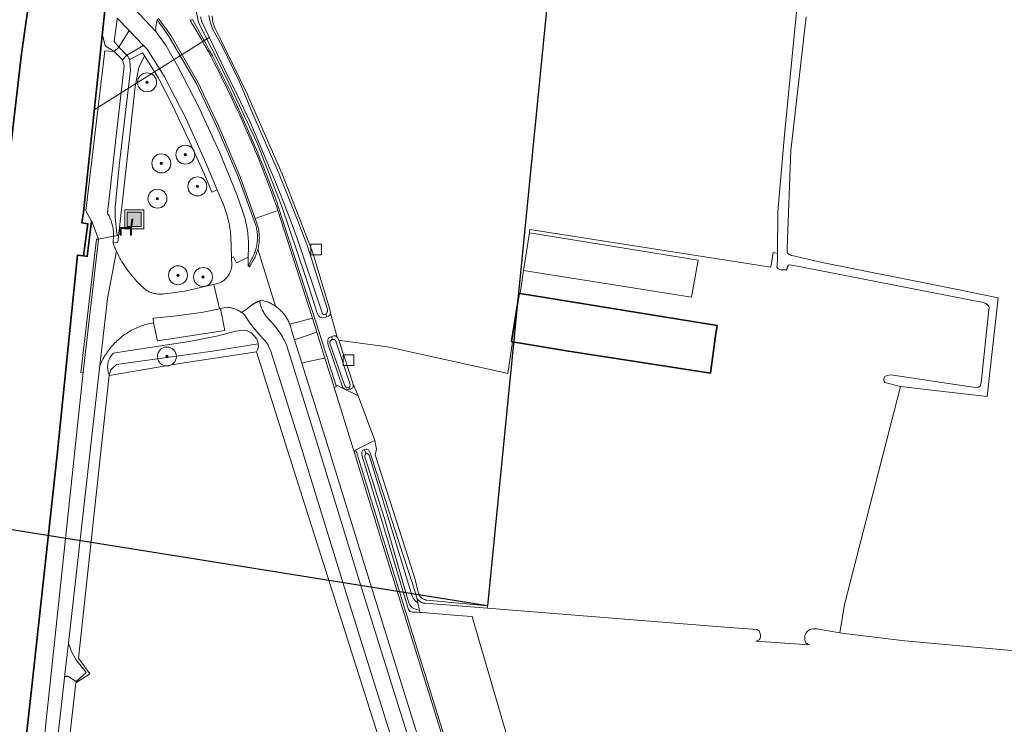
# Model space of a CAD drawing. Extents: x 154222 to 160093, y 456746 to 462495.
# Tile 204 of 254: x 159108 to 159316, y 460671 to 460820. Entities that reach past the tile are written whole.
import ezdxf

# ---------------------------------------------------------------- set-up
doc = ezdxf.new("R2010")
doc.units = 0
doc.header["$LTSCALE"] = 0.75
doc.layers.get('0').update_dxf_attribs({"linetype": 'CONTINUOUS'})
doc.layers.get('DEFPOINTS').update_dxf_attribs({"linetype": 'CONTINUOUS'})
for name, color, linetype, lineweight in [('B-XX-GK-BESCHOEIING-G', 252, 'GK-BESCHOEIING', 35), ('B-XX-GK-KADEMUUR-G', 252, 'CONTINUOUS', 35), ('B-XX-GR-BEPLANTING_CULTUUR_BODEMBEDEKKER-GV', 252, 'CONTINUOUS', 18), ('B-XX-GR-BOOM-S', 252, 'CONTINUOUS', 25), ('B-XX-GR-GRAS-GV', 252, 'CONTINUOUS', 13), ('B-XX-GR-HAAG-GV', 252, 'CONTINUOUS', 13), ('B-XX-IE-MEUBILAIR_WEGMEUBILAIR-S', 252, 'CONTINUOUS', 25), ('B-XX-IE-TERREINAFSCHEIDING_KUNSTMATIG_HEKWERK-G', 252, 'IE-TERREINAFSCHEIDING-KUNSTMATIG', 18), ('B-XX-KW-KUNSTWERK_DUIKER-G', 252, 'CONTINUOUS', 18), ('B-XX-OG-BEBOUWING-GV', 6, 'CONTINUOUS', 35), ('B-XX-OG-TERREIN_CULTUURSCHEIDING-GV', 252, 'CONTINUOUS', 18), ('B-XX-OG-TERREIN_ERF-GV', 252, 'CONTINUOUS', 18), ('B-XX-OG-WATER_SLOOT-GV', 252, 'CONTINUOUS', 18), ('B-XX-OG-WEG-GV', 252, 'CONTINUOUS', 18), ('B-XX-RI-GWA_RIOOLPUT-S', 252, 'CONTINUOUS', 25), ('B-XX-VH-VERHARDING_ASFALT-GV', 252, 'CONTINUOUS', 18), ('B-XX-VH-VERHARDING_BETON-GV', 252, 'CONTINUOUS', 18), ('B-XX-VH-VERHARDING_BETONSTRAATSTEEN-GV', 252, 'CONTINUOUS', 18), ('B-XX-VH-VERHARDING_GRASBETONSTEEN-GV', 252, 'CONTINUOUS', 18), ('B-XX-VH-VERHARDING_TEGEL-GV', 252, 'CONTINUOUS', 18)]:
    doc.layers.add(name, color=color, linetype=linetype, lineweight=lineweight)
doc.linetypes.add('GK-BESCHOEIING', pattern='A,30,-5,[1,NLCS.SHX,S=1,R=0,X=0,Y=0],-5', length=40)
doc.linetypes.add('IE-TERREINAFSCHEIDING-KUNSTMATIG', pattern='A,4,[82,NLCS.SHX,S=0.75,R=90,X=0,Y=0],4,-2', length=10)

# ---------------------------------------------------------------- blocks, each defined once
blk = doc.blocks.new('SIE-WEG_AFVALBAK-SO')
at = {"linetype": 'ByBlock', "lineweight": 18}
h = blk.add_hatch(color=0, dxfattribs=at)
h.dxf.hatch_style = 1
h.paths.add_polyline_path([(-1.5, -1.5), (1.5, -1.5), (1.5, 1.5), (-1.5, 1.5)])
at = {"color": 0, "linetype": 'ByBlock', "lineweight": 18}
for points in [[(-2, -2), (2, -2), (2, 2), (-2, 2)], [(-1.5, -1.5), (1.5, -1.5), (1.5, 1.5), (-1.5, 1.5)]]:
    blk.add_lwpolyline(points, close=True, dxfattribs=at)
blk = doc.blocks.new('SRI-PUT_INSPECTIEPUT_RIOOLPUT-SO')
at = {"color": 0, "linetype": 'ByBlock', "lineweight": 18}
blk.add_lwpolyline([(-1.125, -1.125), (1.125, -1.125), (1.125, 1.125), (-1.125, 1.125)], close=True, dxfattribs=at)
blk = doc.blocks.new('SIE-WEG_ZITBANK-SO')
at = {"color": 0, "linetype": 'ByBlock', "lineweight": 18}
blk.add_lwpolyline([(-0.91, -1.63), (-0.91, -0.2), (1.09, -0.2), (1.09, -1.63), (1.29, -1.63), (1.29, -0.21), (1.54, 1.78), (1.33, 1.78), (1.11, 0), (-1.11, 0), (-1.11, -1.63)], close=True, dxfattribs=at)
blk = doc.blocks.new('SGR-BOOM_01-SO')
at = {"linetype": 'ByBlock', "lineweight": 18}
h = blk.add_hatch(color=0, dxfattribs=at)
h.dxf.hatch_style = 1
edge = h.paths.add_edge_path()
edge.add_arc((0, 0), 0.25, 0, 360)
at = {"color": 0, "linetype": 'ByBlock', "lineweight": 18}
for radius in [2, 0.25]:
    blk.add_circle((0, 0), radius, dxfattribs=at)

msp = doc.modelspace()

# ---------------------------------------------------------------- linework, layer by layer
at = {"layer": 'B-XX-GK-BESCHOEIING-G'}
for points in [[(159121.25, 460770.087), (159122.14, 460776.877), (159120.898, 460777.06), (159121.2, 460779.292), (159125.85, 460823.16), (159126.872, 460830.531), (159129.186, 460838.359), (159138.371, 460867.825), (159141.384, 460875.36), (159141.633, 460877.321), (159143.968, 460884.121), (159150.583, 460902.825)], [(159066.006, 460472.225), (159067.352, 460500), (159068.224, 460517.98), (159072.712, 460563.561), (159079.319, 460598.81), (159087.708, 460634.417), (159093.917, 460681.48), (159097.359, 460714.725), (159101.909, 460759.335), (159108.142, 460812.675), (159109.977, 460825.58), (159112.653, 460844.514), (159114.45, 460850.831), (159117.312, 460860.418), (159118.679, 460865.866), (159121.35, 460873.994), (159127.116, 460888.955), (159130.801, 460897.575)], [(159067.352, 460500), (159068.224, 460517.98), (159072.712, 460563.561), (159079.319, 460598.81), (159087.708, 460634.417), (159093.917, 460681.48), (159097.359, 460714.725), (159101.909, 460759.335), (159108.142, 460812.675), (159109.977, 460825.58), (159112.653, 460844.514), (159114.45, 460850.831), (159117.312, 460860.418), (159118.679, 460865.866), (159121.35, 460873.994), (159127.116, 460888.955), (159130.801, 460897.575)], [(159085.64, 460500), (159087.576, 460530.764), (159090.816, 460560.138), (159098.805, 460602.236), (159105.175, 460633.017), (159110.35, 460679.267), (159115.669, 460728.169), (159119.921, 460770.268), (159121.25, 460770.087)]]:
    msp.add_lwpolyline(points, dxfattribs=at)
at = {"layer": 'B-XX-GK-KADEMUUR-G'}
msp.add_lwpolyline([(159121.25, 460770.087), (159122.024, 460769.982), (159122.904, 460777.448)], dxfattribs=at)
at = {"layer": 'B-XX-GR-BEPLANTING_CULTUUR_BODEMBEDEKKER-GV'}
msp.add_lwpolyline([(159134.64, 460813.693), (159133.878, 460814.487), (159130.34, 460812.424), (159130.337, 460812.421), (159130.545, 460812.207), (159130.894, 460811.462), (159131.101, 460811.567), (159133.652, 460812.938), (159134.08, 460812.26), (159136.967, 460807.681), (159139.95, 460801.928), (159143.614, 460794.228), (159146.792, 460787.146), (159148.273, 460783.539), (159148.64, 460783.666), (159149.451, 460784.001), (159147.043, 460789.734), (159142.861, 460799.028), (159138.259, 460808.027)], close=True, dxfattribs=at)
at = {"layer": 'B-XX-GR-GRAS-GV'}
for points in [[(159148.345, 460820.702), (159148.529, 460819.393), (159148.936, 460818.207), (159150.008, 460816.058), (159155.705, 460804.422), (159163.311, 460787.055), (159169.597, 460770.775), (159173.292, 460758.597), (159173.316, 460758.004), (159174.763, 460752.968), (159174.96, 460752.647), (159175.063, 460752.332), (159175.968, 460752.208), (159185.36, 460750.885), (159210.193, 460745.453), (159210.76, 460745.329), (159211.773, 460751.979), (159211.55, 460752.016), (159213.125, 460762.186), (159213.323, 460762.154), (159214.081, 460767.038), (159215.336, 460774.944), (159215.379, 460775.648), (159266.245, 460767.731), (159266.521, 460769.443), (159266.741, 460770.806), (159267.667, 460770.62), (159267.718, 460779.353), (159269.15, 460795.627), (159271.191, 460816.531), (159274.002, 460844.769)], [(159273.725, 460820.481), (159270.457, 460792.354), (159269.664, 460771.671), (159269.688, 460771.029), (159269.774, 460770.696), (159270.083, 460770.473), (159270.416, 460770.263), (159277.091, 460768.726), (159304.561, 460763.205), (159314.246, 460761.258), (159311.865, 460740.422), (159301.437, 460741.653), (159293.616, 460742.577), (159281.801, 460696.567), (159280.788, 460690.608), (159281.696, 460690.45), (159294.495, 460688.952), (159357.949, 460683.178)]]:
    msp.add_lwpolyline(points, dxfattribs=at)
at = {"layer": 'B-XX-GR-HAAG-GV'}
msp.add_lwpolyline([(159134.64, 460813.693), (159133.878, 460814.487), (159130.34, 460812.424), (159130.337, 460812.421), (159130.545, 460812.207), (159130.894, 460811.462), (159131.101, 460811.567), (159133.652, 460812.938), (159134.08, 460812.26), (159136.967, 460807.681), (159139.95, 460801.928), (159143.614, 460794.228), (159146.792, 460787.146), (159148.273, 460783.539), (159148.64, 460783.666), (159149.451, 460784.001), (159147.043, 460789.734), (159142.861, 460799.028), (159138.259, 460808.027)], close=True, dxfattribs=at)
at = {"layer": 'B-XX-IE-TERREINAFSCHEIDING_KUNSTMATIG_HEKWERK-G'}
for points in [[(159141.578, 460747.424), (159157.712, 460749.861)], [(159236.904, 460500), (159232.865, 460512.749), (159219.741, 460554.115), (159204.524, 460602.251), (159189.008, 460651.167), (159173.688, 460699.442), (159164.644, 460728.014), (159157.712, 460749.861)], [(159126.665, 460744.845), (159141.578, 460747.424)], [(159125.08, 460730.77), (159126.665, 460744.845)], [(159125.08, 460730.77), (159120.19, 460685.28)]]:
    msp.add_lwpolyline(points, dxfattribs=at)
at = {"layer": 'B-XX-KW-KUNSTWERK_DUIKER-G'}
msp.add_lwpolyline([(159123.492, 460800.915), (159147.758, 460816.15)], dxfattribs=at)
at = {"layer": 'B-XX-OG-BEBOUWING-GV'}
msp.add_lwpolyline([(159213.323, 460762.154), (159213.125, 460762.186), (159211.55, 460752.016), (159211.773, 460751.979), (159223.53, 460750), (159229.933, 460749.003), (159253.488, 460745.337), (159254.598, 460753.219), (159254.907, 460755.427)], close=True, dxfattribs=at)
at = {"layer": 'B-XX-OG-TERREIN_CULTUURSCHEIDING-GV'}
for points in [[(159106.644, 460799.858), (159108.142, 460812.675), (159109.977, 460825.58), (159112.653, 460844.514), (159112.858, 460845.234), (159111.002, 460847.044), (159109.833, 460848.135), (159108.114, 460849.778), (159107.107, 460850.622)], [(159125.85, 460823.16), (159125.186, 460816.894), (159125.779, 460814.447), (159126.238, 460814.091), (159127.688, 460813.187), (159128.645, 460814.082), (159127.701, 460815.31), (159128.311, 460819.999)], [(159143.69, 460819.959), (159143.756, 460819.779), (159143.776, 460819.73), (159144.206, 460819.974), (159146.404, 460815.998), (159147.078, 460814.757), (159147.744, 460813.512), (159148.404, 460812.264), (159149.056, 460811.012), (159149.701, 460809.756), (159150.34, 460808.497), (159150.971, 460807.234), (159151.595, 460805.967), (159152.211, 460804.697), (159152.821, 460803.423), (159153.423, 460802.146), (159154.018, 460800.866), (159154.606, 460799.582), (159155.186, 460798.295), (159155.76, 460797.005), (159156.325, 460795.711), (159156.884, 460794.415), (159157.435, 460793.115), (159157.979, 460791.812), (159158.515, 460790.506), (159159.044, 460789.196), (159159.566, 460787.884), (159160.08, 460786.569), (159160.586, 460785.251), (159161.086, 460783.931), (159161.577, 460782.607), (159162.062, 460781.281), (159162.329, 460780.538), (159170.304, 460755.982), (159174.428, 460742.889), (159179.209, 460740.566), (159178.09, 460743.038), (159178.089, 460742.531), (159178.052, 460742.297), (159177.755, 460742.124), (159177.57, 460742.025), (159177.36, 460741.97), (159177.15, 460741.915), (159176.854, 460741.865), (159176.261, 460742.088), (159175.949, 460742.276), (159172.774, 460751.537), (159172.774, 460752.29), (159172.849, 460752.587), (159173.034, 460752.87), (159173.454, 460753.031), (159173.516, 460753.052), (159173.96, 460753.203), (159174.368, 460753.203), (159174.763, 460752.968), (159173.316, 460758.004), (159173.217, 460757.622), (159172.921, 460757.375), (159172.541, 460757.264), (159172.328, 460757.202), (159171.686, 460757.067), (159171.13, 460757.191), (159170.809, 460757.426), (159170.427, 460758.18), (159169.967, 460759.862), (159168.022, 460765.993), (159163.011, 460780.737), (159157.969, 460793.731), (159151.28, 460807.959), (159145.459, 460819.333), (159144.991, 460821.758)], [(159106.87, 460622.34), (159108.78, 460633.57), (159110.71, 460647.62), (159121.131, 460745.591), (159120.687, 460745.487), (159123.959, 460773.648), (159124.391, 460773.636), (159123.04, 460777.194), (159122.904, 460777.448), (159122.024, 460769.982), (159121.25, 460770.087), (159119.921, 460770.268), (159115.669, 460728.169), (159110.35, 460679.267), (159105.175, 460633.017)], [(159196.208, 460654.573), (159181.522, 460701.785), (159172.287, 460731.578), (159167.295, 460747.486), (159165.744, 460752.429), (159165.105, 460754.465), (159165.048, 460754.714), (159164.983, 460754.962), (159164.91, 460755.207), (159164.829, 460755.449), (159164.741, 460755.689), (159164.726, 460755.728), (159164.646, 460755.927), (159164.543, 460756.161), (159164.433, 460756.391), (159164.315, 460756.619), (159164.191, 460756.842), (159164.06, 460757.062), (159163.922, 460757.277), (159163.777, 460757.488), (159163.626, 460757.694), (159163.468, 460757.895), (159163.304, 460758.091), (159163.135, 460758.283), (159162.959, 460758.468), (159162.777, 460758.648), (159162.59, 460758.823), (159162.398, 460758.991), (159162.2, 460759.153), (159161.997, 460759.31), (159161.79, 460759.459), (159161.711, 460759.512), (159161.578, 460759.602), (159161.362, 460759.738), (159161.141, 460759.868), (159160.917, 460759.991), (159160.689, 460760.106), (159160.457, 460760.214), (159160.222, 460760.315), (159159.984, 460760.409), (159159.744, 460760.495), (159159.5, 460760.574), (159159.254, 460760.645), (159159.007, 460760.708), (159158.757, 460760.763), (159158.631, 460760.788), (159158.55, 460760.617), (159158.421, 460760.343), (159158.671, 460759.417), (159158.755, 460759.187), (159158.847, 460758.961), (159158.947, 460758.737), (159159.053, 460758.517), (159159.167, 460758.3), (159159.288, 460758.087), (159159.415, 460757.879), (159159.55, 460757.674), (159159.691, 460757.474), (159159.838, 460757.279), (159159.992, 460757.089), (159160.152, 460756.904), (159160.318, 460756.724), (159160.489, 460756.549), (159160.585, 460756.457), (159160.853, 460756.172), (159161.114, 460755.881), (159161.37, 460755.586), (159161.62, 460755.285), (159161.863, 460754.979), (159162.1, 460754.668), (159162.33, 460754.352), (159162.555, 460754.032), (159162.772, 460753.707), (159162.983, 460753.378), (159163.187, 460753.045), (159163.384, 460752.707), (159163.574, 460752.365), (159163.725, 460752.083), (159164.118, 460751.131), (159170.453, 460730.784), (159179.561, 460701.232), (159194.446, 460653.568)], [(159191.199, 460652.463), (159176.314, 460700.081), (159167.195, 460729.581), (159160.757, 460750.036), (159160.344, 460750.897), (159160.255, 460751.088), (159160.158, 460751.276), (159160.054, 460751.459), (159159.944, 460751.639), (159159.826, 460751.814), (159159.703, 460751.985), (159159.572, 460752.151), (159159.436, 460752.312), (159159.293, 460752.468), (159159.232, 460752.531), (159157.969, 460753.934), (159157.695, 460754.244), (159157.428, 460754.559), (159157.166, 460754.879), (159156.911, 460755.205), (159156.662, 460755.535), (159156.419, 460755.87), (159156.183, 460756.209), (159155.992, 460756.495), (159155.289, 460757.574), (159155.129, 460757.724), (159154.964, 460757.868), (159154.794, 460758.005), (159154.619, 460758.137), (159154.575, 460758.168), (159154.439, 460758.262), (159154.255, 460758.38), (159154.067, 460758.492), (159153.874, 460758.596), (159153.678, 460758.694), (159153.479, 460758.784), (159153.276, 460758.867), (159153.07, 460758.942), (159152.862, 460759.01), (159152.652, 460759.07), (159152.439, 460759.122), (159152.225, 460759.167), (159152.009, 460759.204), (159151.792, 460759.233), (159151.574, 460759.254), (159151.557, 460759.255), (159150.124, 460758.971), (159151.039, 460754.356), (159136.866, 460752.16), (159136.014, 460756.013), (159134.595, 460755.715), (159134.261, 460755.618), (159133.929, 460755.514), (159133.599, 460755.402), (159133.272, 460755.282), (159132.948, 460755.155), (159132.627, 460755.021), (159132.31, 460754.879), (159131.995, 460754.73), (159131.684, 460754.574), (159131.377, 460754.41), (159131.073, 460754.24), (159130.774, 460754.063), (159130.479, 460753.879), (159130.188, 460753.688), (159129.901, 460753.49), (159129.619, 460753.286), (159129.342, 460753.076), (159129.07, 460752.859), (159128.802, 460752.636), (159128.541, 460752.407), (159128.284, 460752.172), (159128.033, 460751.931), (159127.787, 460751.684), (159127.547, 460751.432), (159127.313, 460751.174), (159127.085, 460750.912), (159126.863, 460750.644), (159126.648, 460750.37), (159126.438, 460750.092), (159126.235, 460749.81), (159126.039, 460749.522), (159125.849, 460749.231), (159125.666, 460748.935), (159125.49, 460748.634), (159125.321, 460748.33), (159125.159, 460748.022), (159125.004, 460747.711), (159124.856, 460747.396), (159124.716, 460747.077), (159124.693, 460747.024), (159118.035, 460688.436), (159118.034, 460688.425), (159118.667, 460686.643), (159119.612, 460685.005), (159121.777, 460682.22), (159119.685, 460680.312), (159118.139, 460681.298), (159118.085, 460681.342), (159118.026, 460681.379), (159117.964, 460681.409), (159117.898, 460681.431), (159117.83, 460681.446), (159117.761, 460681.453), (159117.691, 460681.453), (159117.622, 460681.444), (159117.555, 460681.427), (159117.49, 460681.402), (159117.428, 460681.371), (159117.37, 460681.332), (159117.317, 460681.287), (159117.27, 460681.237), (159117.229, 460681.181), (159117.207, 460681.145), (159111.78, 460633.4)], [(159114.843, 460638.059), (159119.63, 460680.07), (159122.552, 460681.98), (159120.19, 460685.28), (159125.08, 460730.77), (159126.665, 460744.845), (159126.614, 460745.041), (159126.563, 460745.236), (159126.504, 460745.408), (159126.453, 460745.582), (159126.409, 460745.759), (159126.374, 460745.937), (159126.346, 460746.117), (159126.326, 460746.297), (159126.314, 460746.479), (159126.31, 460746.66), (159126.314, 460746.842), (159126.326, 460747.023), (159126.346, 460747.204), (159126.374, 460747.384), (159126.41, 460747.562), (159126.453, 460747.738), (159126.505, 460747.913), (159126.563, 460748.084), (159126.63, 460748.254), (159126.704, 460748.42), (159126.785, 460748.582), (159126.873, 460748.741), (159126.968, 460748.896), (159127.07, 460749.047), (159127.178, 460749.193), (159127.293, 460749.334), (159127.413, 460749.47), (159127.54, 460749.6), (159130.133, 460750), (159143.5, 460752.06), (159149.63, 460753.25), (159153.258, 460754.244), (159154.976, 460754.449), (159155.583, 460754.36), (159156.589, 460753.841), (159157.152, 460753.337), (159157.64, 460752.774), (159157.906, 460752.226), (159158.054, 460751.634), (159158.062, 460751.538), (159158.113, 460750.953), (159158.023, 460750.523), (159157.92, 460750.286), (159157.712, 460749.861), (159164.644, 460728.014), (159173.688, 460699.442), (159189.008, 460651.167)], [(159234.53, 460586.878), (159203.706, 460692.315), (159203.233, 460694.026), (159200.104, 460694.297), (159192.781, 460694.87), (159192.196, 460694.9), (159191.611, 460694.931), (159190.679, 460694.986), (159190.047, 460695.206), (159189.823, 460695.548), (159183.825, 460715.407), (159179.932, 460728.09), (159179.982, 460728.695), (159180.18, 460729.103), (159180.477, 460729.281), (159180.489, 460729.288), (159180.871, 460729.337), (159180.995, 460729.337), (159181.316, 460729.201), (159181.415, 460729.127), (159181.709, 460728.542), (159188.351, 460708.029), (159190.563, 460701.196), (159191.587, 460697.959), (159191.646, 460697.847), (159191.712, 460697.739), (159191.786, 460697.635), (159191.865, 460697.536), (159191.95, 460697.442), (159192.041, 460697.354), (159192.138, 460697.272), (159192.239, 460697.196), (159192.345, 460697.126), (159192.456, 460697.064), (159192.57, 460697.008), (159192.687, 460696.96), (159192.807, 460696.919), (159192.929, 460696.886), (159193.054, 460696.861), (159193.179, 460696.843), (159193.209, 460696.841), (159206.438, 460695.785), (159206.487, 460696.309), (159193.661, 460697.506), (159193.558, 460697.518), (159193.434, 460697.541), (159193.311, 460697.571), (159193.19, 460697.609), (159193.072, 460697.654), (159192.957, 460697.707), (159192.846, 460697.766), (159192.738, 460697.833), (159192.635, 460697.907), (159192.537, 460697.986), (159192.445, 460698.072), (159192.357, 460698.164), (159192.276, 460698.261), (159192.201, 460698.363), (159192.133, 460698.469), (159192.071, 460698.579), (159192.017, 460698.694), (159191.97, 460698.811), (159191.93, 460698.931), (159191.214, 460701.842), (159189.137, 460708.268), (159182.75, 460728.11), (159183.076, 460729.332), (159182.722, 460731.142), (159181.759, 460730.748), (159178.264, 460728.982), (159178.308, 460728.84), (159178.738, 460728.973), (159184.52, 460710.235), (159190.328, 460691.344), (159197.828, 460667.304)]]:
    msp.add_lwpolyline(points, dxfattribs=at)
for points in [[(159130.846, 460817.644), (159128.358, 460820.236), (159128.349, 460819.962), (159128.311, 460819.999), (159127.701, 460815.31), (159128.645, 460814.082)], [(159139.321, 460816.322), (159136.798, 460819.843), (159136.79, 460819.82), (159136.721, 460819.603), (159136.66, 460819.384), (159136.606, 460819.163), (159136.561, 460818.94), (159136.523, 460818.715), (159136.493, 460818.49), (159136.471, 460818.263), (159136.457, 460818.036), (159136.451, 460817.808), (159136.454, 460817.581), (159136.459, 460817.438), (159138.653, 460814.419), (159141.071, 460810.204), (159145.614, 460801.289), (159149.906, 460791.947), (159153.595, 460783.045), (159154.94, 460779.148), (159155.067, 460778.737), (159155.186, 460778.324), (159155.298, 460777.909), (159155.402, 460777.492), (159155.497, 460777.073), (159155.586, 460776.652), (159155.666, 460776.229), (159155.739, 460775.806), (159155.803, 460775.381), (159155.86, 460774.954), (159155.909, 460774.527), (159155.949, 460774.099), (159155.982, 460773.67), (159156.007, 460773.241), (159156.024, 460772.812), (159156.033, 460772.382), (159156.034, 460771.952), (159156.026, 460771.522), (159156.011, 460771.092), (159155.988, 460770.663), (159155.96, 460770.273), (159155.963, 460769.844), (159155.975, 460767.898), (159156.215, 460767.77), (159156.364, 460768.018), (159156.117, 460768.167), (159156.755, 460769.469), (159156.884, 460769.71), (159157.006, 460769.955), (159157.121, 460770.203), (159157.229, 460770.455), (159157.329, 460770.709), (159157.422, 460770.966), (159157.507, 460771.227), (159157.584, 460771.489), (159157.654, 460771.753), (159157.716, 460772.02), (159157.77, 460772.288), (159157.817, 460772.557), (159157.855, 460772.828), (159157.885, 460773.1), (159157.908, 460773.373), (159157.923, 460773.646), (159157.929, 460773.919), (159157.928, 460774.193), (159157.918, 460774.466), (159157.901, 460774.739), (159157.876, 460775.012), (159157.842, 460775.283), (159157.801, 460775.554), (159157.752, 460775.823), (159157.695, 460776.09), (159157.63, 460776.356), (159157.557, 460776.62), (159157.538, 460776.685), (159153.902, 460786.611), (159149.364, 460797.292), (159144.984, 460806.5)], [(159125.779, 460814.447), (159125.186, 460816.894), (159121.2, 460779.292), (159120.898, 460777.06), (159122.14, 460776.877), (159121.25, 460770.087), (159122.024, 460769.982), (159122.904, 460777.448), (159121.745, 460779.609), (159125.718, 460813.335), (159127.688, 460813.187), (159126.238, 460814.091)], [(159130.545, 460812.207), (159130.337, 460812.421), (159129.453, 460811.442), (159129.772, 460810.198), (159126.257, 460779.178), (159126.374, 460778.907), (159126.481, 460778.775), (159126.607, 460778.528), (159126.725, 460778.293), (159126.78, 460778.151), (159126.94, 460777.767), (159127.036, 460777.507), (159127.125, 460777.214), (159127.139, 460777.164), (159127.278, 460776.712), (159127.344, 460776.443), (159127.402, 460776.172), (159127.451, 460775.9), (159127.493, 460775.626), (159127.527, 460775.351), (159127.554, 460775.075), (159127.572, 460774.799), (159127.582, 460774.522), (159127.584, 460774.245), (159127.789, 460774.281), (159128.368, 460774.383), (159128.229, 460774.891), (159127.881, 460778.095), (159127.918, 460780.305), (159128.771, 460789.072), (159131.128, 460809.272), (159131.02, 460811.193), (159130.894, 460811.462)], [(159136.967, 460807.681), (159134.08, 460812.26), (159132.9, 460809.79), (159132.15, 460805.8), (159131.717, 460801.914), (159128.488, 460772.91), (159127.489, 460772.994), (159127.473, 460772.777), (159127.627, 460772.372), (159127.788, 460771.969), (159127.957, 460771.569), (159128.133, 460771.173), (159128.156, 460771.124), (159128.316, 460770.78), (159128.507, 460770.39), (159128.705, 460770.004), (159128.909, 460769.622), (159129.121, 460769.243), (159129.34, 460768.869), (159129.565, 460768.499), (159129.798, 460768.132), (159130.037, 460767.77), (159130.283, 460767.413), (159130.535, 460767.06), (159130.794, 460766.712), (159131.059, 460766.369), (159131.33, 460766.031), (159131.608, 460765.698), (159131.892, 460765.369), (159132.182, 460765.047), (159132.477, 460764.729), (159132.779, 460764.418), (159133.086, 460764.111), (159133.399, 460763.811), (159133.717, 460763.516), (159134.04, 460763.227), (159134.369, 460762.944), (159134.626, 460762.731), (159134.83, 460762.632), (159135.037, 460762.54), (159135.247, 460762.455), (159135.461, 460762.378), (159135.677, 460762.309), (159135.895, 460762.247), (159136.115, 460762.193), (159136.337, 460762.147), (159136.56, 460762.108), (159136.785, 460762.078), (159137.01, 460762.055), (159137.236, 460762.041), (159137.463, 460762.034), (159137.69, 460762.036), (159137.916, 460762.045), (159138.142, 460762.062), (159138.282, 460762.077), (159142.631, 460762.678), (159148.285, 460763.965), (159148.701, 460764.08), (159150.195, 460764.493), (159150.36, 460764.59), (159150.52, 460764.694), (159150.676, 460764.804), (159150.828, 460764.921), (159150.974, 460765.044), (159151.115, 460765.173), (159151.251, 460765.308), (159151.38, 460765.448), (159151.504, 460765.594), (159151.622, 460765.745), (159151.733, 460765.9), (159151.837, 460766.06), (159151.935, 460766.224), (159152.026, 460766.393), (159152.11, 460766.565), (159152.186, 460766.74), (159152.255, 460766.918), (159152.317, 460767.099), (159152.371, 460767.282), (159152.417, 460767.468), (159152.455, 460767.655), (159152.486, 460767.844), (159152.508, 460768.034), (159152.519, 460768.163), (159152.467, 460769.71), (159152.311, 460774.301), (159152.267, 460774.738), (159152.214, 460775.175), (159152.154, 460775.611), (159152.086, 460776.045), (159152.01, 460776.478), (159151.926, 460776.91), (159151.835, 460777.34), (159151.735, 460777.768), (159151.628, 460778.194), (159151.513, 460778.619), (159151.39, 460779.041), (159151.26, 460779.461), (159151.122, 460779.878), (159150.976, 460780.293), (159150.823, 460780.705), (159150.663, 460781.115), (159150.621, 460781.217), (159149.451, 460784.001), (159148.64, 460783.666), (159148.273, 460783.539), (159146.792, 460787.146), (159143.614, 460794.228), (159139.95, 460801.928)], [(159155.583, 460754.36), (159154.976, 460754.449), (159153.258, 460754.244), (159149.63, 460753.25), (159143.5, 460752.06), (159130.133, 460750), (159127.54, 460749.6), (159127.413, 460749.47), (159127.293, 460749.334), (159127.178, 460749.193), (159127.07, 460749.047), (159126.968, 460748.896), (159126.873, 460748.741), (159126.785, 460748.582), (159126.704, 460748.42), (159126.63, 460748.254), (159126.563, 460748.084), (159126.505, 460747.913), (159126.453, 460747.738), (159126.41, 460747.562), (159126.374, 460747.384), (159126.346, 460747.204), (159126.326, 460747.023), (159126.314, 460746.842), (159126.31, 460746.66), (159126.314, 460746.479), (159126.326, 460746.297), (159126.346, 460746.117), (159126.374, 460745.937), (159126.409, 460745.759), (159126.453, 460745.582), (159126.504, 460745.408), (159126.563, 460745.236), (159126.614, 460745.041), (159127.012, 460746.059), (159127.259, 460746.372), (159128.17, 460747.17), (159148.457, 460749.999), (159158.062, 460751.538), (159158.054, 460751.634), (159157.906, 460752.226), (159157.64, 460752.774), (159157.152, 460753.337), (159156.589, 460753.841)], [(159158.113, 460750.953), (159158.062, 460751.538), (159148.457, 460749.999), (159128.17, 460747.17), (159127.259, 460746.372), (159127.012, 460746.059), (159126.614, 460745.041), (159126.665, 460744.845), (159141.578, 460747.424), (159157.712, 460749.861), (159157.92, 460750.286), (159158.023, 460750.523)]]:
    msp.add_lwpolyline(points, close=True, dxfattribs=at)
at = {"layer": 'B-XX-OG-TERREIN_ERF-GV'}
msp.add_lwpolyline([(159269.809, 460767.942), (159269.723, 460767.707), (159269.661, 460767.436), (159269.512, 460767.189), (159269.105, 460767.152), (159268.648, 460767.174), (159268.315, 460767.19), (159267.722, 460767.437), (159267.5, 460767.795), (159267.587, 460768.215), (159267.638, 460769.222), (159267.662, 460769.685), (159267.667, 460770.62), (159266.741, 460770.806), (159266.521, 460769.443), (159266.245, 460767.731), (159215.379, 460775.648), (159215.336, 460774.944), (159250.883, 460769.219), (159249.491, 460761.402), (159214.081, 460767.038), (159213.323, 460762.154), (159254.907, 460755.427), (159254.598, 460753.219), (159253.488, 460745.337), (159229.933, 460749.003), (159223.53, 460750), (159211.773, 460751.979), (159210.76, 460745.329), (159210.193, 460745.453), (159185.36, 460750.885), (159175.968, 460752.208), (159175.063, 460752.332), (159178.09, 460743.038), (159179.209, 460740.566), (159182.722, 460731.142), (159183.076, 460729.332), (159182.75, 460728.11), (159189.137, 460708.268), (159191.214, 460701.842), (159191.93, 460698.931), (159191.97, 460698.811), (159192.017, 460698.694), (159192.071, 460698.579), (159192.133, 460698.469), (159192.201, 460698.363), (159192.276, 460698.261), (159192.357, 460698.164), (159192.445, 460698.072), (159192.537, 460697.986), (159192.635, 460697.907), (159192.738, 460697.833), (159192.846, 460697.766), (159192.957, 460697.707), (159193.072, 460697.654), (159193.19, 460697.609), (159193.311, 460697.571), (159193.434, 460697.541), (159193.558, 460697.518), (159193.661, 460697.506), (159206.487, 460696.309), (159206.438, 460695.785), (159256.543, 460691.787), (159263.334, 460691.313), (159263.754, 460691.016), (159263.951, 460690.621), (159264.049, 460690.152), (159264.055, 460689.959), (159264.062, 460689.719), (159264, 460689.497), (159263.802, 460689.127), (159263.678, 460689.041), (159263.109, 460688.84), (159274.359, 460688.085), (159273.644, 460688.53), (159273.496, 460688.777), (159273.409, 460689.234), (159273.398, 460689.703), (159273.414, 460689.842), (159273.435, 460690.024), (159273.645, 460690.493), (159273.942, 460690.913), (159274.461, 460691.308), (159275.103, 460691.455), (159275.856, 460691.467), (159280.788, 460690.608), (159281.801, 460696.567), (159293.616, 460742.577), (159290.333, 460743.369), (159290.062, 460743.715), (159290.062, 460743.988), (159290.062, 460744.135), (159290.334, 460744.678), (159290.828, 460744.9), (159291.594, 460744.998), (159309.374, 460742.367), (159310.04, 460742.391), (159310.386, 460742.638), (159310.634, 460743.305), (159312.28, 460758.785), (159312.305, 460759.143), (159312.219, 460759.465), (159312.01, 460759.736), (159311.59, 460760.07), (159311.047, 460760.293), (159276.2, 460767.117), (159271.094, 460768.089), (159270.143, 460768.238), (159269.958, 460768.164)], close=True, dxfattribs=at)
msp.add_lwpolyline([(159189.008, 460651.167), (159173.688, 460699.442), (159164.644, 460728.014), (159157.712, 460749.861), (159141.578, 460747.424), (159126.665, 460744.845), (159125.08, 460730.77), (159120.19, 460685.28), (159122.552, 460681.98), (159119.63, 460680.07), (159114.843, 460638.059)], dxfattribs=at)
at = {"layer": 'B-XX-OG-WATER_SLOOT-GV'}
for points in [[(159109.977, 460825.58), (159108.142, 460812.675), (159106.644, 460799.858)], [(159105.175, 460633.017), (159110.35, 460679.267), (159115.669, 460728.169), (159119.921, 460770.268), (159121.25, 460770.087), (159122.14, 460776.877), (159120.898, 460777.06), (159121.2, 460779.292), (159125.186, 460816.894), (159125.85, 460823.16)], [(159144.991, 460821.758), (159145.459, 460819.333), (159151.28, 460807.959), (159157.969, 460793.731), (159163.011, 460780.737), (159168.022, 460765.993), (159169.967, 460759.862), (159170.427, 460758.18), (159170.809, 460757.426), (159171.13, 460757.191), (159171.686, 460757.067), (159172.328, 460757.202), (159172.541, 460757.264), (159172.321, 460757.829), (159172.019, 460757.742), (159171.773, 460757.742), (159171.575, 460758.038), (159171.427, 460758.532), (159166.474, 460773.378), (159164.33, 460779.11), (159161.742, 460785.705), (159159.745, 460790.35), (159156.441, 460798.156), (159152.989, 460805.42), (159151.706, 460807.964), (159146.257, 460819.279), (159145.912, 460820.539)], [(159145.912, 460820.539), (159146.257, 460819.279), (159151.706, 460807.964), (159152.989, 460805.42), (159156.441, 460798.156), (159159.745, 460790.35), (159161.742, 460785.705), (159164.33, 460779.11), (159166.474, 460773.378), (159171.427, 460758.532), (159171.575, 460758.038), (159171.773, 460757.742), (159172.019, 460757.742), (159172.321, 460757.829), (159172.41, 460757.855), (159172.588, 460758.136), (159172.692, 460758.362), (159172.679, 460758.801), (159168.572, 460771.944), (159166.428, 460777.503), (159162.385, 460787.705), (159156.862, 460800.181), (159154.101, 460806.777), (159150.378, 460814.436), (159148.528, 460817.845), (159147.936, 460819.426), (159147.666, 460820.76)], [(159147.666, 460820.76), (159147.936, 460819.426), (159148.528, 460817.845), (159150.378, 460814.436), (159154.101, 460806.777), (159156.862, 460800.181), (159162.385, 460787.705), (159166.428, 460777.503), (159168.572, 460771.944), (159172.679, 460758.801), (159172.692, 460758.362), (159172.588, 460758.136), (159172.41, 460757.855), (159172.321, 460757.829), (159172.541, 460757.264), (159172.921, 460757.375), (159173.217, 460757.622), (159173.316, 460758.004), (159173.292, 460758.597), (159169.597, 460770.775), (159163.311, 460787.055), (159155.705, 460804.422), (159150.008, 460816.058), (159148.936, 460818.207), (159148.529, 460819.393), (159148.345, 460820.702)]]:
    msp.add_lwpolyline(points, dxfattribs=at)
for points in [[(159174.763, 460752.968), (159174.368, 460753.203), (159173.96, 460753.203), (159173.516, 460753.052), (159173.727, 460752.472), (159173.81, 460752.491), (159174.107, 460752.479), (159174.366, 460752.318), (159177.52, 460742.956), (159177.396, 460742.573), (159177.192, 460742.405), (159177.36, 460741.97), (159177.57, 460742.025), (159177.755, 460742.124), (159178.052, 460742.297), (159178.089, 460742.531), (159178.09, 460743.038), (159175.063, 460752.332), (159174.96, 460752.647)], [(159173.727, 460752.472), (159173.516, 460753.052), (159173.454, 460753.031), (159173.034, 460752.87), (159172.849, 460752.587), (159172.774, 460752.29), (159172.774, 460751.537), (159175.949, 460742.276), (159176.261, 460742.088), (159176.854, 460741.865), (159177.15, 460741.915), (159177.36, 460741.97), (159177.192, 460742.405), (159177.186, 460742.4), (159176.816, 460742.289), (159176.606, 460742.413), (159176.372, 460742.71), (159173.217, 460751.726), (159173.217, 460751.973), (159173.304, 460752.195), (159173.6, 460752.442)], [(159174.107, 460752.479), (159173.81, 460752.491), (159173.727, 460752.472), (159173.6, 460752.442), (159173.304, 460752.195), (159173.217, 460751.973), (159173.217, 460751.726), (159176.372, 460742.71), (159176.606, 460742.413), (159176.816, 460742.289), (159177.186, 460742.4), (159177.192, 460742.405), (159177.396, 460742.573), (159177.52, 460742.956), (159174.366, 460752.318)], [(159180.767, 460728.386), (159180.477, 460729.281), (159180.18, 460729.103), (159179.982, 460728.695), (159179.932, 460728.09), (159183.825, 460715.407), (159189.823, 460695.548), (159190.047, 460695.206), (159190.679, 460694.986), (159191.611, 460694.931), (159192.196, 460694.9), (159192.096, 460695.405), (159191.455, 460695.525), (159190.899, 460695.735), (159190.553, 460695.884), (159190.405, 460696.081), (159190.109, 460696.501), (159189.813, 460697.144), (159189.456, 460698.367), (159184.702, 460714.694), (159180.599, 460727.7), (159180.624, 460728.219)], [(159181.316, 460729.201), (159180.995, 460729.337), (159180.871, 460729.337), (159180.489, 460729.288), (159180.477, 460729.281), (159180.767, 460728.386), (159180.834, 460728.465), (159181.007, 460728.465), (159181.242, 460728.342), (159181.489, 460728.082), (159184.433, 460718.362), (159190.567, 460698.353), (159190.789, 460697.884), (159191.283, 460697.254), (159191.794, 460696.922), (159191.587, 460697.959), (159190.563, 460701.196), (159188.351, 460708.029), (159181.709, 460728.542), (159181.415, 460729.127)], [(159181.242, 460728.342), (159181.007, 460728.465), (159180.834, 460728.465), (159180.767, 460728.386), (159180.624, 460728.219), (159180.599, 460727.7), (159184.702, 460714.694), (159189.456, 460698.367), (159189.813, 460697.144), (159190.109, 460696.501), (159190.405, 460696.081), (159190.553, 460695.884), (159190.899, 460695.735), (159191.455, 460695.525), (159192.096, 460695.405), (159191.794, 460696.922), (159191.283, 460697.254), (159190.789, 460697.884), (159190.567, 460698.353), (159184.433, 460718.362), (159181.489, 460728.082)]]:
    msp.add_lwpolyline(points, close=True, dxfattribs=at)
at = {"layer": 'B-XX-OG-WEG-GV'}
msp.add_lwpolyline([(159124.391, 460773.636), (159123.959, 460773.648), (159120.687, 460745.487), (159121.131, 460745.591)], close=True, dxfattribs=at)
at = {"layer": 'B-XX-VH-VERHARDING_ASFALT-GV'}
for points in [[(159131.871, 460822.326), (159136.459, 460817.438), (159136.454, 460817.581), (159136.451, 460817.808), (159136.457, 460818.036), (159136.471, 460818.263), (159136.493, 460818.49), (159136.523, 460818.715), (159136.561, 460818.94), (159136.606, 460819.163), (159136.66, 460819.384), (159136.721, 460819.603), (159136.79, 460819.82), (159136.798, 460819.843), (159136.866, 460820.034)], [(159136.95, 460820.246), (159139.727, 460816.5), (159145.333, 460806.75), (159149.773, 460797.389), (159154.261, 460786.793), (159157.453, 460778), (159162.229, 460779.669), (159161.986, 460780.422), (159161.863, 460780.771), (159161.402, 460782.058), (159160.934, 460783.343), (159160.459, 460784.625), (159159.976, 460785.904), (159159.485, 460787.18), (159158.988, 460788.454), (159158.482, 460789.724), (159157.97, 460790.992), (159157.449, 460792.256), (159156.922, 460793.517), (159156.387, 460794.775), (159155.845, 460796.031), (159155.295, 460797.283), (159154.738, 460798.531), (159154.174, 460799.777), (159153.602, 460801.019), (159153.023, 460802.257), (159152.438, 460803.493), (159151.844, 460804.725), (159151.244, 460805.953), (159150.636, 460807.178), (159150.022, 460808.399), (159149.4, 460809.617), (159148.771, 460810.831), (159148.135, 460812.041), (159147.491, 460813.247), (159146.841, 460814.45), (159146.184, 460815.649), (159144.266, 460818.815), (159144.192, 460818.925), (159144.091, 460819.088), (159143.996, 460819.256), (159143.909, 460819.427), (159143.829, 460819.601), (159143.776, 460819.73), (159143.756, 460819.779), (159143.69, 460819.959)], [(159107.48, 460610.7), (159110.98, 460628.76), (159111.78, 460633.4), (159117.207, 460681.145), (159117.29, 460681.88), (159118.034, 460688.425), (159118.035, 460688.436), (159124.693, 460747.024), (159125.031, 460750), (159126.293, 460761.116), (159128.156, 460771.124), (159128.133, 460771.173), (159127.957, 460771.569), (159127.788, 460771.969), (159127.627, 460772.372), (159127.473, 460772.777), (159127.489, 460772.994), (159127.584, 460774.245), (159124.391, 460773.636), (159121.131, 460745.591), (159110.71, 460647.62), (159108.78, 460633.57), (159106.87, 460622.34)], [(159197.455, 460667.164), (159189.928, 460691.258), (159184.121, 460710.031), (159178.329, 460728.771), (159178.308, 460728.84), (159178.264, 460728.982), (159174.118, 460742.37), (159174.039, 460742.624), (159172.166, 460748.563), (159170.993, 460748.304), (159168.431, 460747.737), (159167.295, 460747.486), (159172.287, 460731.578), (159181.522, 460701.785), (159196.208, 460654.573)]]:
    msp.add_lwpolyline(points, dxfattribs=at)
for points in [[(159128.316, 460770.78), (159128.156, 460771.124), (159126.293, 460761.116), (159125.031, 460750), (159124.693, 460747.024), (159124.716, 460747.077), (159124.856, 460747.396), (159125.004, 460747.711), (159125.159, 460748.022), (159125.321, 460748.33), (159125.49, 460748.634), (159125.666, 460748.935), (159125.849, 460749.231), (159126.039, 460749.522), (159126.235, 460749.81), (159126.438, 460750.092), (159126.648, 460750.37), (159126.863, 460750.644), (159127.085, 460750.912), (159127.313, 460751.174), (159127.547, 460751.432), (159127.787, 460751.684), (159128.033, 460751.931), (159128.284, 460752.172), (159128.541, 460752.407), (159128.802, 460752.636), (159129.07, 460752.859), (159129.342, 460753.076), (159129.619, 460753.286), (159129.901, 460753.49), (159130.188, 460753.688), (159130.479, 460753.879), (159130.774, 460754.063), (159131.073, 460754.24), (159131.377, 460754.41), (159131.684, 460754.574), (159131.995, 460754.73), (159132.31, 460754.879), (159132.627, 460755.021), (159132.948, 460755.155), (159133.272, 460755.282), (159133.599, 460755.402), (159133.929, 460755.514), (159134.261, 460755.618), (159134.595, 460755.715), (159136.014, 460756.013), (159135.925, 460756.949), (159140.31, 460757.353), (159146.153, 460758.183), (159149.896, 460758.925), (159148.701, 460764.08), (159148.285, 460763.965), (159142.631, 460762.678), (159138.282, 460762.077), (159138.142, 460762.062), (159137.916, 460762.045), (159137.69, 460762.036), (159137.463, 460762.034), (159137.236, 460762.041), (159137.01, 460762.055), (159136.785, 460762.078), (159136.56, 460762.108), (159136.337, 460762.147), (159136.115, 460762.193), (159135.895, 460762.247), (159135.677, 460762.309), (159135.461, 460762.378), (159135.247, 460762.455), (159135.037, 460762.54), (159134.83, 460762.632), (159134.626, 460762.731), (159134.369, 460762.944), (159134.04, 460763.227), (159133.717, 460763.516), (159133.399, 460763.811), (159133.086, 460764.111), (159132.779, 460764.418), (159132.477, 460764.729), (159132.182, 460765.047), (159131.892, 460765.369), (159131.608, 460765.698), (159131.33, 460766.031), (159131.059, 460766.369), (159130.794, 460766.712), (159130.535, 460767.06), (159130.283, 460767.413), (159130.037, 460767.77), (159129.798, 460768.132), (159129.565, 460768.499), (159129.34, 460768.869), (159129.121, 460769.243), (159128.909, 460769.622), (159128.705, 460770.004), (159128.507, 460770.39)], [(159169.871, 460755.839), (159169.505, 460756.979), (159164.726, 460755.728), (159164.741, 460755.689), (159164.829, 460755.449), (159164.91, 460755.207), (159164.983, 460754.962), (159165.048, 460754.714), (159165.105, 460754.465), (159165.744, 460752.429), (159170.458, 460753.977)], [(159172.166, 460748.563), (159170.458, 460753.977), (159165.744, 460752.429), (159167.295, 460747.486), (159168.431, 460747.737), (159170.993, 460748.304)]]:
    msp.add_lwpolyline(points, close=True, dxfattribs=at)
at = {"layer": 'B-XX-VH-VERHARDING_BETON-GV'}
msp.add_lwpolyline([(159194.446, 460653.568), (159179.561, 460701.232), (159170.453, 460730.784), (159164.118, 460751.131), (159163.725, 460752.083), (159163.574, 460752.365), (159163.384, 460752.707), (159163.187, 460753.045), (159162.983, 460753.378), (159162.772, 460753.707), (159162.555, 460754.032), (159162.33, 460754.352), (159162.1, 460754.668), (159161.863, 460754.979), (159161.62, 460755.285), (159161.37, 460755.586), (159161.114, 460755.881), (159160.853, 460756.172), (159160.585, 460756.457), (159160.489, 460756.549), (159160.318, 460756.724), (159160.152, 460756.904), (159159.992, 460757.089), (159159.838, 460757.279), (159159.691, 460757.474), (159159.55, 460757.674), (159159.415, 460757.879), (159159.288, 460758.087), (159159.167, 460758.3), (159159.053, 460758.517), (159158.947, 460758.737), (159158.847, 460758.961), (159158.755, 460759.187), (159158.671, 460759.417), (159158.421, 460760.343), (159158.55, 460760.617), (159158.472, 460760.597), (159158.394, 460760.576), (159158.316, 460760.553), (159158.239, 460760.529), (159158.162, 460760.504), (159158.085, 460760.477), (159158.009, 460760.449), (159157.934, 460760.419), (159157.859, 460760.388), (159157.784, 460760.356), (159157.711, 460760.323), (159157.637, 460760.288), (159157.565, 460760.252), (159157.493, 460760.215), (159157.421, 460760.177), (159157.351, 460760.137), (159157.281, 460760.096), (159157.212, 460760.054), (159157.143, 460760.011), (159157.075, 460759.966), (159157.008, 460759.92), (159156.942, 460759.874), (159156.877, 460759.826), (159156.813, 460759.776), (159156.749, 460759.726), (159156.447, 460759.485), (159156.14, 460759.249), (159155.83, 460759.018), (159155.515, 460758.793), (159155.196, 460758.573), (159154.874, 460758.359), (159154.575, 460758.168), (159154.619, 460758.137), (159154.794, 460758.005), (159154.964, 460757.868), (159155.129, 460757.724), (159155.289, 460757.574), (159155.992, 460756.495), (159156.183, 460756.209), (159156.419, 460755.87), (159156.662, 460755.535), (159156.911, 460755.205), (159157.166, 460754.879), (159157.428, 460754.559), (159157.695, 460754.244), (159157.969, 460753.934), (159159.232, 460752.531), (159159.293, 460752.468), (159159.436, 460752.312), (159159.572, 460752.151), (159159.703, 460751.985), (159159.826, 460751.814), (159159.944, 460751.639), (159160.054, 460751.459), (159160.158, 460751.276), (159160.255, 460751.088), (159160.344, 460750.897), (159160.757, 460750.036), (159167.195, 460729.581), (159176.314, 460700.081), (159191.199, 460652.463)], dxfattribs=at)
at = {"layer": 'B-XX-VH-VERHARDING_BETONSTRAATSTEEN-GV'}
msp.add_lwpolyline([(159128.358, 460820.236), (159130.846, 460817.644), (159133.878, 460814.487), (159134.64, 460813.693), (159138.259, 460808.027), (159142.861, 460799.028), (159147.043, 460789.734), (159149.451, 460784.001), (159150.621, 460781.217), (159150.663, 460781.115), (159150.823, 460780.705), (159150.976, 460780.293), (159151.122, 460779.878), (159151.26, 460779.461), (159151.39, 460779.041), (159151.513, 460778.619), (159151.628, 460778.194), (159151.735, 460777.768), (159151.835, 460777.34), (159151.926, 460776.91), (159152.01, 460776.478), (159152.086, 460776.045), (159152.154, 460775.611), (159152.214, 460775.175), (159152.267, 460774.738), (159152.311, 460774.301), (159152.467, 460769.71), (159152.88, 460769.92), (159153.49, 460768.61), (159155.963, 460769.844), (159155.96, 460770.273), (159155.988, 460770.663), (159156.011, 460771.092), (159156.026, 460771.522), (159156.034, 460771.952), (159156.033, 460772.382), (159156.024, 460772.812), (159156.007, 460773.241), (159155.982, 460773.67), (159155.949, 460774.099), (159155.909, 460774.527), (159155.86, 460774.954), (159155.803, 460775.381), (159155.739, 460775.806), (159155.666, 460776.229), (159155.586, 460776.652), (159155.497, 460777.073), (159155.402, 460777.492), (159155.298, 460777.909), (159155.186, 460778.324), (159155.067, 460778.737), (159154.94, 460779.148), (159153.595, 460783.045), (159149.906, 460791.947), (159145.614, 460801.289), (159141.071, 460810.204), (159138.653, 460814.419), (159136.459, 460817.438), (159131.871, 460822.326)], dxfattribs=at)
for points in [[(159130.337, 460812.421), (159128.645, 460814.082), (159127.688, 460813.187), (159129.453, 460811.442)], [(159134.08, 460812.26), (159133.652, 460812.938), (159131.101, 460811.567), (159130.894, 460811.462), (159131.02, 460811.193), (159131.128, 460809.272), (159128.771, 460789.072), (159127.918, 460780.305), (159127.881, 460778.095), (159128.229, 460774.891), (159128.368, 460774.383), (159127.789, 460774.281), (159127.584, 460774.245), (159127.489, 460772.994), (159128.488, 460772.91), (159131.717, 460801.914), (159132.15, 460805.8), (159132.9, 460809.79)], [(159169.505, 460756.979), (159162.229, 460779.669), (159157.453, 460778), (159157.892, 460776.79), (159157.944, 460776.618), (159158.017, 460776.35), (159158.082, 460776.08), (159158.14, 460775.808), (159158.19, 460775.535), (159158.232, 460775.261), (159158.266, 460774.985), (159158.292, 460774.709), (159158.31, 460774.432), (159158.32, 460774.154), (159158.322, 460773.876), (159158.316, 460773.599), (159158.302, 460773.321), (159158.28, 460773.045), (159158.251, 460772.769), (159158.213, 460772.494), (159158.167, 460772.22), (159158.113, 460771.947), (159158.052, 460771.676), (159158.017, 460771.542), (159161.711, 460759.512), (159161.79, 460759.459), (159161.997, 460759.31), (159162.2, 460759.153), (159162.398, 460758.991), (159162.59, 460758.823), (159162.777, 460758.648), (159162.959, 460758.468), (159163.135, 460758.283), (159163.304, 460758.091), (159163.468, 460757.895), (159163.626, 460757.694), (159163.777, 460757.488), (159163.922, 460757.277), (159164.06, 460757.062), (159164.191, 460756.842), (159164.315, 460756.619), (159164.433, 460756.391), (159164.543, 460756.161), (159164.646, 460755.927), (159164.726, 460755.728)], [(159161.711, 460759.512), (159158.017, 460771.542), (159157.983, 460771.407), (159157.906, 460771.141), (159157.821, 460770.876), (159157.729, 460770.614), (159157.63, 460770.355), (159157.523, 460770.099), (159157.408, 460769.846), (159157.287, 460769.596), (159157.158, 460769.35), (159157.022, 460769.108), (159156.364, 460768.018), (159156.215, 460767.77), (159155.975, 460767.898), (159155.963, 460769.844), (159153.49, 460768.61), (159152.88, 460769.92), (159152.467, 460769.71), (159152.519, 460768.163), (159152.508, 460768.034), (159152.486, 460767.844), (159152.455, 460767.655), (159152.417, 460767.468), (159152.371, 460767.282), (159152.317, 460767.099), (159152.255, 460766.918), (159152.186, 460766.74), (159152.11, 460766.565), (159152.026, 460766.393), (159151.935, 460766.224), (159151.837, 460766.06), (159151.733, 460765.9), (159151.622, 460765.745), (159151.504, 460765.594), (159151.38, 460765.448), (159151.251, 460765.308), (159151.115, 460765.173), (159150.974, 460765.044), (159150.828, 460764.921), (159150.676, 460764.804), (159150.52, 460764.694), (159150.36, 460764.59), (159150.195, 460764.493), (159148.701, 460764.08), (159149.896, 460758.925), (159150.124, 460758.971), (159151.557, 460759.255), (159151.574, 460759.254), (159151.792, 460759.233), (159152.009, 460759.204), (159152.225, 460759.167), (159152.439, 460759.122), (159152.652, 460759.07), (159152.862, 460759.01), (159153.07, 460758.942), (159153.276, 460758.867), (159153.479, 460758.784), (159153.678, 460758.694), (159153.874, 460758.596), (159154.067, 460758.492), (159154.255, 460758.38), (159154.439, 460758.262), (159154.575, 460758.168), (159154.874, 460758.359), (159155.196, 460758.573), (159155.515, 460758.793), (159155.83, 460759.018), (159156.14, 460759.249), (159156.447, 460759.485), (159156.749, 460759.726), (159156.813, 460759.776), (159156.877, 460759.826), (159156.942, 460759.874), (159157.008, 460759.92), (159157.075, 460759.966), (159157.143, 460760.011), (159157.212, 460760.054), (159157.281, 460760.096), (159157.351, 460760.137), (159157.421, 460760.177), (159157.493, 460760.215), (159157.565, 460760.252), (159157.637, 460760.288), (159157.711, 460760.323), (159157.784, 460760.356), (159157.859, 460760.388), (159157.934, 460760.419), (159158.009, 460760.449), (159158.085, 460760.477), (159158.162, 460760.504), (159158.239, 460760.529), (159158.316, 460760.553), (159158.394, 460760.576), (159158.472, 460760.597), (159158.55, 460760.617), (159158.631, 460760.788), (159158.757, 460760.763), (159159.007, 460760.708), (159159.254, 460760.645), (159159.5, 460760.574), (159159.744, 460760.495), (159159.984, 460760.409), (159160.222, 460760.315), (159160.457, 460760.214), (159160.689, 460760.106), (159160.917, 460759.991), (159161.141, 460759.868), (159161.362, 460759.738), (159161.578, 460759.602)], [(159151.039, 460754.356), (159150.124, 460758.971), (159149.896, 460758.925), (159146.153, 460758.183), (159140.31, 460757.353), (159135.925, 460756.949), (159136.014, 460756.013), (159136.866, 460752.16)], [(159179.209, 460740.566), (159174.428, 460742.889), (159174.549, 460742.504), (159174.118, 460742.37), (159178.264, 460728.982), (159181.759, 460730.748), (159182.722, 460731.142)]]:
    msp.add_lwpolyline(points, close=True, dxfattribs=at)
at = {"layer": 'B-XX-VH-VERHARDING_GRASBETONSTEEN-GV'}
msp.add_lwpolyline([(159136.866, 460820.034), (159136.798, 460819.843), (159139.321, 460816.322), (159144.984, 460806.5), (159149.364, 460797.292), (159153.902, 460786.611), (159157.538, 460776.685), (159157.557, 460776.62), (159157.63, 460776.356), (159157.695, 460776.09), (159157.752, 460775.823), (159157.801, 460775.554), (159157.842, 460775.283), (159157.876, 460775.012), (159157.901, 460774.739), (159157.918, 460774.466), (159157.928, 460774.193), (159157.929, 460773.919), (159157.923, 460773.646), (159157.908, 460773.373), (159157.885, 460773.1), (159157.855, 460772.828), (159157.817, 460772.557), (159157.77, 460772.288), (159157.716, 460772.02), (159157.654, 460771.753), (159157.584, 460771.489), (159157.507, 460771.227), (159157.422, 460770.966), (159157.329, 460770.709), (159157.229, 460770.455), (159157.121, 460770.203), (159157.006, 460769.955), (159156.884, 460769.71), (159156.755, 460769.469), (159156.117, 460768.167), (159156.364, 460768.018), (159157.022, 460769.108), (159157.158, 460769.35), (159157.287, 460769.596), (159157.408, 460769.846), (159157.523, 460770.099), (159157.63, 460770.355), (159157.729, 460770.614), (159157.821, 460770.876), (159157.906, 460771.141), (159157.983, 460771.407), (159158.017, 460771.542), (159158.052, 460771.676), (159158.113, 460771.947), (159158.167, 460772.22), (159158.213, 460772.494), (159158.251, 460772.769), (159158.28, 460773.045), (159158.302, 460773.321), (159158.316, 460773.599), (159158.322, 460773.876), (159158.32, 460774.154), (159158.31, 460774.432), (159158.292, 460774.709), (159158.266, 460774.985), (159158.232, 460775.261), (159158.19, 460775.535), (159158.14, 460775.808), (159158.082, 460776.08), (159158.017, 460776.35), (159157.944, 460776.618), (159157.892, 460776.79), (159157.453, 460778), (159154.261, 460786.793), (159149.773, 460797.389), (159145.333, 460806.75), (159139.727, 460816.5), (159136.95, 460820.246)], dxfattribs=at)
for points in [[(159146.404, 460815.998), (159144.206, 460819.974), (159143.776, 460819.73), (159143.829, 460819.601), (159143.909, 460819.427), (159143.996, 460819.256), (159144.091, 460819.088), (159144.192, 460818.925), (159144.266, 460818.815), (159146.184, 460815.649), (159146.841, 460814.45), (159147.491, 460813.247), (159148.135, 460812.041), (159148.771, 460810.831), (159149.4, 460809.617), (159150.022, 460808.399), (159150.636, 460807.178), (159151.244, 460805.953), (159151.844, 460804.725), (159152.438, 460803.493), (159153.023, 460802.257), (159153.602, 460801.019), (159154.174, 460799.777), (159154.738, 460798.531), (159155.295, 460797.283), (159155.845, 460796.031), (159156.387, 460794.775), (159156.922, 460793.517), (159157.449, 460792.256), (159157.97, 460790.992), (159158.482, 460789.724), (159158.988, 460788.454), (159159.485, 460787.18), (159159.976, 460785.904), (159160.459, 460784.625), (159160.934, 460783.343), (159161.402, 460782.058), (159161.863, 460780.771), (159161.986, 460780.422), (159162.229, 460779.669), (159169.505, 460756.979), (159169.871, 460755.839), (159170.458, 460753.977), (159172.166, 460748.563), (159174.039, 460742.624), (159174.118, 460742.37), (159174.549, 460742.504), (159174.428, 460742.889), (159170.304, 460755.982), (159162.329, 460780.538), (159162.062, 460781.281), (159161.577, 460782.607), (159161.086, 460783.931), (159160.586, 460785.251), (159160.08, 460786.569), (159159.566, 460787.884), (159159.044, 460789.196), (159158.515, 460790.506), (159157.979, 460791.812), (159157.435, 460793.115), (159156.884, 460794.415), (159156.325, 460795.711), (159155.76, 460797.005), (159155.186, 460798.295), (159154.606, 460799.582), (159154.018, 460800.866), (159153.423, 460802.146), (159152.821, 460803.423), (159152.211, 460804.697), (159151.595, 460805.967), (159150.971, 460807.234), (159150.34, 460808.497), (159149.701, 460809.756), (159149.056, 460811.012), (159148.404, 460812.264), (159147.744, 460813.512), (159147.078, 460814.757)], [(159184.52, 460710.235), (159178.738, 460728.973), (159178.308, 460728.84), (159178.329, 460728.771), (159184.121, 460710.031), (159189.928, 460691.258), (159197.455, 460667.164), (159202.906, 460649.775), (159210.944, 460624.491), (159223.012, 460586.515), (159232.092, 460557.998), (159241.187, 460529.343), (159249.056, 460504.756), (159249.402, 460504.7), (159249.356, 460504.838), (159241.618, 460529.426), (159232.429, 460558.192), (159223.388, 460586.643), (159211.349, 460624.614), (159203.315, 460649.841), (159197.828, 460667.304), (159190.328, 460691.344)]]:
    msp.add_lwpolyline(points, close=True, dxfattribs=at)
at = {"layer": 'B-XX-VH-VERHARDING_TEGEL-GV'}
for points in [[(159133.878, 460814.487), (159130.846, 460817.644), (159128.645, 460814.082), (159130.337, 460812.421), (159130.34, 460812.424)], [(159127.688, 460813.187), (159125.718, 460813.335), (159121.745, 460779.609), (159122.904, 460777.448), (159123.04, 460777.194), (159124.391, 460773.636), (159127.584, 460774.245), (159127.582, 460774.522), (159127.572, 460774.799), (159127.554, 460775.075), (159127.527, 460775.351), (159127.493, 460775.626), (159127.451, 460775.9), (159127.402, 460776.172), (159127.344, 460776.443), (159127.278, 460776.712), (159127.139, 460777.164), (159127.125, 460777.214), (159127.036, 460777.507), (159126.94, 460777.767), (159126.78, 460778.151), (159126.725, 460778.293), (159126.607, 460778.528), (159126.481, 460778.775), (159126.374, 460778.907), (159126.257, 460779.178), (159129.772, 460810.198), (159129.453, 460811.442)]]:
    msp.add_lwpolyline(points, close=True, dxfattribs=at)
at = {"layer": 'DEFPOINTS', "flags": 128}
msp.add_lwpolyline([(157498.69, 460511.773), (157666.489, 461268.413), (158141.33, 461489.21), (159256.935, 461205.939), (159206.487, 460696.309), (158205.708, 460856.251), (158144.02, 460363.33)], close=True, dxfattribs=at)

# ---------------------------------------------------------------- block references
at = {"layer": 'B-XX-GR-BOOM-S'}
for p in [(159134.63, 460806.7), (159142.712, 460791.44), (159137.642, 460789.603), (159145.246, 460784.751), (159136.819, 460782.17), (159141.162, 460766.02), (159146.443, 460765.643), (159138.816, 460748.883)]:
    msp.add_blockref('SGR-BOOM_01-SO', p, dxfattribs=at)
at = {"layer": 'B-XX-IE-MEUBILAIR_WEGMEUBILAIR-S'}
for name, p in [('SIE-WEG_AFVALBAK-SO', (159131.917, 460777.824)), ('SIE-WEG_ZITBANK-SO', (159130.078, 460776.088))]:
    msp.add_blockref(name, p, dxfattribs=at)
at = {"layer": 'B-XX-RI-GWA_RIOOLPUT-S'}
for p in [(159170.336, 460771.47), (159177.155, 460748.114)]:
    msp.add_blockref('SRI-PUT_INSPECTIEPUT_RIOOLPUT-SO', p, dxfattribs=at)

doc.saveas('drawing.dxf')
